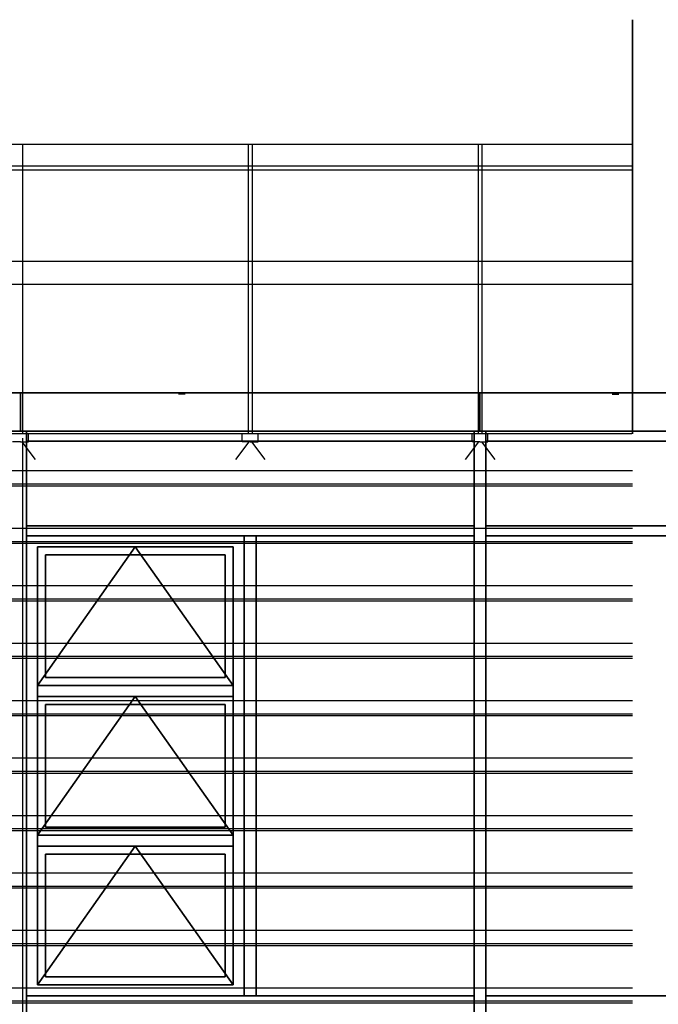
# Model space of a CAD drawing. Header units: millimetres. Extents: x -74 to 79, y 0 to 54.
# Tile 52 of 164: x -42.42 to -39.23, y 12.09 to 17.02. Entities that reach past the tile are written whole.
import ezdxf

# ---------------------------------------------------------------- set-up
doc = ezdxf.new("R2010")
doc.units = ezdxf.units.MM
for name, color, linetype, lineweight in [('01_NeubauBemaßung', 7, 'Continuous', 20), ('10_Achsen Neubau', 7, 'Continuous', 20), ('Alu-0.5', 7, 'Continuous', 20), ('Arktura_Atmosphera_Standard_Rise$Boundary', 7, 'Continuous', 20), ('Arktura_Atmosphera_Standard_Rise$Ribs', 7, 'Continuous', 20), ('Bemaßung 1_100', 7, 'Continuous', 20)]:
    doc.layers.add(name, color=color, linetype=linetype, lineweight=lineweight)

msp = doc.modelspace()

# ---------------------------------------------------------------- linework, layer by layer
at = {"layer": '01_NeubauBemaßung', "color": 3, "linetype": 'Continuous', "lineweight": 25}
for p, q in [((-47.3994419, 16.3976138), (-39.3587342, 16.3976138)), ((-47.3994419, 16.2882991), (-39.3587342, 16.2882991)), ((-47.3994419, 16.2682995), (-39.3587342, 16.2682995)), ((-47.3994419, 15.8119826), (-39.3587342, 15.8119826)), ((-47.3994419, 15.6953544), (-39.3587342, 15.6953544))]:
    msp.add_line(p, q, dxfattribs=at)
at = {"layer": '10_Achsen Neubau', "color": 2, "linetype": 'Continuous', "lineweight": 35}
msp.add_line((-39.3554861, 14.946865), (-39.3554861, 17.0197225), dxfattribs=at)
at = {"layer": 'Alu-0.5', "color": 3, "linetype": 'Continuous', "lineweight": 25}
for p, q in [((-42.409341, 16.3976138), (-42.409341, 14.946865)), ((-41.279341, 16.3976138), (-41.279341, 14.946865)), ((-41.259341, 16.3976138), (-41.259341, 14.946865)), ((-40.129341, 16.3976138), (-40.129341, 14.946865)), ((-40.109341, 16.3976138), (-40.109341, 14.946865)), ((-41.595321, 15.1451147), (-41.6288675, 15.1451147)), ((-39.4577211, 15.1451147), (-39.4241747, 15.1451147)), ((-39.3587342, 14.946865), (-47.3994419, 14.946865))]:
    msp.add_line(p, q, dxfattribs=at)
at = {"layer": 'Arktura_Atmosphera_Standard_Rise$Boundary', "color": 2, "linetype": 'Continuous', "lineweight": 35}
for p, q in [((-42.419341, 15.1530409), (-42.419341, 14.960874)), ((-40.119341, 15.1530409), (-40.119341, 14.960874))]:
    msp.add_line(p, q, dxfattribs=at)
at = {"layer": 'Arktura_Atmosphera_Standard_Rise$Ribs', "color": 2, "linetype": 'Continuous', "lineweight": 35}
for p, q in [((-33.189341, 14.960874), (-47.049341, 14.960874)), ((-42.389341, 9.4848552), (-42.389341, 14.960874)), ((-40.149341, 9.4848552), (-40.149341, 14.960874)), ((-40.089341, 9.4848552), (-40.089341, 14.960874)), ((-40.149341, 14.910874), (-42.389341, 14.910874)), ((-37.849341, 14.910874), (-40.089341, 14.910874)), ((-40.149341, 14.485874), (-42.389341, 14.485874)), ((-37.849341, 14.485874), (-40.089341, 14.485874)), ((-40.149341, 14.435874), (-42.389341, 14.435874)), ((-41.299341, 14.435874), (-41.299341, 12.1348532)), ((-41.239341, 14.435874), (-41.239341, 12.1348532)), ((-37.849341, 14.435874), (-40.089341, 14.435874)), ((-42.334341, 14.380874), (-42.334341, 12.1898532)), ((-42.334341, 14.380874), (-41.354341, 14.380874)), ((-41.844341, 14.380874), (-42.334341, 13.6872004)), ((-42.294341, 14.340874), (-42.294341, 13.7272004)), ((-42.294341, 14.340874), (-41.394341, 14.340874)), ((-41.354341, 13.6872004), (-41.844341, 14.380874)), ((-41.394341, 14.340874), (-41.394341, 13.7272004)), ((-41.354341, 14.380874), (-41.354341, 12.1898532)), ((-42.294341, 13.7272004), (-41.394341, 13.7272004)), ((-42.334341, 13.6872004), (-41.354341, 13.6872004)), ((-42.334341, 13.6322004), (-41.354341, 13.6322004)), ((-41.844341, 13.6322004), (-42.334341, 12.9385268)), ((-41.354341, 12.9385268), (-41.844341, 13.6322004)), ((-42.294341, 13.5922004), (-41.394341, 13.5922004)), ((-42.294341, 13.5922004), (-42.294341, 12.9785268)), ((-41.394341, 13.5922004), (-41.394341, 12.9785268)), ((-42.294341, 12.9785268), (-41.394341, 12.9785268)), ((-42.334341, 12.9385268), (-41.354341, 12.9385268)), ((-42.334341, 12.8835268), (-41.354341, 12.8835268)), ((-41.844341, 12.8835268), (-42.334341, 12.1898532)), ((-41.354341, 12.1898532), (-41.844341, 12.8835268)), ((-42.294341, 12.8435268), (-41.394341, 12.8435268)), ((-42.294341, 12.8435268), (-42.294341, 12.2298532)), ((-41.394341, 12.8435268), (-41.394341, 12.2298532)), ((-42.294341, 12.2298532), (-41.394341, 12.2298532)), ((-42.334341, 12.1898532), (-41.354341, 12.1898532)), ((-40.149341, 12.1348532), (-42.389341, 12.1348532)), ((-37.849341, 12.1348532), (-40.089341, 12.1348532))]:
    msp.add_line(p, q, dxfattribs=at)
at = {"layer": 'Bemaßung 1_100', "color": 2, "linetype": 'Continuous', "lineweight": 35}
msp.add_line((-33.219341, 15.1530409), (-47.019341, 15.1530409), dxfattribs=at)
at = {"layer": 'Bemaßung 1_100', "color": 3, "linetype": 'Continuous', "lineweight": 25}
for p, q in [((-42.379341, 14.906865), (-42.379341, 14.946865)), ((-41.309341, 14.906865), (-41.309341, 14.9475755)), ((-41.229341, 14.906865), (-41.229341, 14.946865)), ((-40.159341, 14.906865), (-40.159341, 14.9475755)), ((-40.079341, 14.906865), (-40.079341, 14.946865)), ((-42.419341, 14.906865), (-42.459341, 14.906865)), ((-42.419341, 14.906865), (-42.379341, 14.906865)), ((-42.4125995, 14.906865), (-42.345378, 14.8189004)), ((-42.409341, 14.9248678), (-42.409341, 9.4848552)), ((-41.2760825, 14.906865), (-41.343304, 14.8189004)), ((-41.269341, 14.906865), (-41.309341, 14.906865)), ((-41.269341, 14.906865), (-41.229341, 14.906865)), ((-41.2625995, 14.906865), (-41.195378, 14.8189004)), ((-40.1260825, 14.906865), (-40.193304, 14.8189004)), ((-40.119341, 14.906865), (-40.159341, 14.906865)), ((-40.119341, 14.906865), (-40.079341, 14.906865)), ((-40.1125995, 14.906865), (-40.045378, 14.8189004)), ((-47.3994419, 14.7628314), (-39.3554861, 14.7628314)), ((-47.3994419, 14.696545), (-39.3554861, 14.696545)), ((-47.3994419, 14.6872563), (-39.3554861, 14.6872563)), ((-47.3994419, 14.4752936), (-39.3554861, 14.4752936)), ((-47.3994419, 14.4090072), (-39.3554861, 14.4090072)), ((-47.3994419, 14.3997185), (-39.3554861, 14.3997185)), ((-47.3994419, 14.1877559), (-39.3554861, 14.1877559)), ((-47.3994419, 14.1214695), (-39.3554861, 14.1214695)), ((-47.3994419, 14.1121807), (-39.3554861, 14.1121807)), ((-47.3994419, 13.9002181), (-39.3554861, 13.9002181)), ((-47.3994419, 13.8339317), (-39.3554861, 13.8339317)), ((-47.3994419, 13.824643), (-39.3554861, 13.824643)), ((-47.3994419, 13.6126804), (-39.3554861, 13.6126804)), ((-47.3994419, 13.546394), (-39.3554861, 13.546394)), ((-47.3994419, 13.5371052), (-39.3554861, 13.5371052)), ((-47.3994419, 13.3251426), (-39.3554861, 13.3251426)), ((-47.3994419, 13.2588562), (-39.3554861, 13.2588562)), ((-47.3994419, 13.2495675), (-39.3554861, 13.2495675)), ((-47.3994419, 13.0376048), (-39.3554861, 13.0376048)), ((-47.3994419, 12.9713184), (-39.3554861, 12.9713184)), ((-47.3994419, 12.9620297), (-39.3554861, 12.9620297)), ((-47.3994419, 12.7500671), (-39.3554861, 12.7500671)), ((-47.3994419, 12.6837807), (-39.3554861, 12.6837807)), ((-47.3994419, 12.674492), (-39.3554861, 12.674492)), ((-47.3994419, 12.4625293), (-39.3554861, 12.4625293)), ((-47.3994419, 12.3962429), (-39.3554861, 12.3962429)), ((-47.3994419, 12.3869542), (-39.3554861, 12.3869542)), ((-47.3994419, 12.1749916), (-39.3554861, 12.1749916)), ((-47.3994419, 12.1087052), (-39.3554861, 12.1087052)), ((-47.3994419, 12.0994164), (-39.3554861, 12.0994164))]:
    msp.add_line(p, q, dxfattribs=at)

doc.saveas('drawing.dxf')
